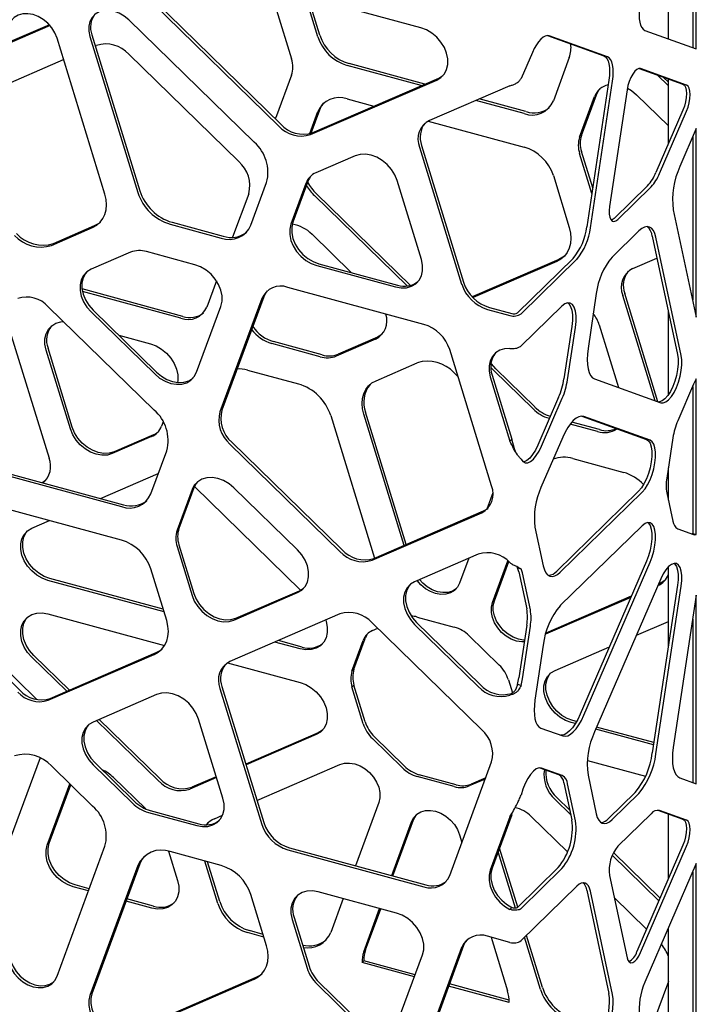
# Model space of a CAD drawing. Header units: millimetres. Extents: x 246 to 4346, y 1072 to 3942.
# Tile 20 of 25: x 3787 to 4033, y 2617 to 2975. Entities that reach past the tile are written whole.
import ezdxf

# ---------------------------------------------------------------- set-up
doc = ezdxf.new("R2010")
doc.units = ezdxf.units.MM
doc.header["$LTSCALE"] = 15

msp = doc.modelspace()

# ---------------------------------------------------------------- linework, layer by layer
for p, q in [((4031.62, 3026.02), (4031.62, 2965.19)), ((4032.94, 2964.72), (4032.94, 3027.32)), ((4022.8, 2968.35), (4022.8, 3017.42)), ((3932.68, 2972.32), (3840.89, 2997.26)), ((3835.06, 2981.46), (3881.04, 2936.59)), ((3835.76, 2982.14), (3881.74, 2937.28)), ((3895.26, 2969.02), (3890.75, 2983.72)), ((3895.96, 2969.71), (3891.74, 2983.45)), ((3880.25, 2978.75), (3885.71, 2960.99)), ((3872.12, 2930.66), (3826.43, 2975.24)), ((3797.82, 2973.12), (3780.49, 2965.63)), ((3797.57, 2973.4), (3780.66, 2966.09)), ((4014.25, 2971.41), (4032.94, 2964.72)), ((3817.8, 2911.83), (3800.35, 2968.62)), ((3812.32, 2969.14), (3829.77, 2912.35)), ((3813.02, 2969.82), (3830.47, 2913.03)), ((3978.83, 2969.48), (3999.26, 2962.16)), ((4000.59, 2961.8), (3979.45, 2969.37)), ((3814.28, 2965.73), (3814.76, 2965.94)), ((3973.3, 2963.37), (3969.19, 2953.87)), ((3774.85, 2948.68), (3802.76, 2960.75)), ((3826.42, 2962.77), (3866.48, 2923.68)), ((3986.74, 2961.48), (3980.93, 2945.74)), ((3932.89, 2951.3), (3905.91, 2958.63)), ((3934.13, 2951.83), (3906.61, 2959.31)), ((4012.16, 2957.54), (4028.08, 2951.83)), ((4029.41, 2951.47), (4012.65, 2957.48)), ((3885.71, 2955.05), (3880.25, 2940.25)), ((3892.54, 2933.47), (3938.51, 2953.34)), ((3893.24, 2934.15), (3939.21, 2954.03)), ((4001.16, 2953.27), (3993.12, 2899.94)), ((3994.44, 2899.58), (4002.49, 2952.91)), ((4022.8, 2951.16), (4018.65, 2955.21)), ((4022.8, 2952.53), (4020.86, 2954.42)), ((4022.8, 2930.16), (4022.8, 2953.72)), ((3965.13, 2951.27), (3935.88, 2938.62)), ((4007.74, 2949.77), (4001.34, 2907.34)), ((3905.91, 2946.43), (3915.57, 2943.8)), ((3970.28, 2941.13), (3952.73, 2945.9)), ((3970.98, 2941.82), (3953.97, 2946.44)), ((3990.49, 2932.51), (3995.94, 2947.31)), ((3991.19, 2933.2), (3996.64, 2947.99)), ((4011.21, 2947.96), (4022.8, 2936.65)), ((3892.31, 2933.82), (3895.26, 2941.82)), ((3892.82, 2933.98), (3895.96, 2942.51)), ((4028.08, 2942.36), (4018.26, 2919.68)), ((4019.59, 2919.32), (4029.41, 2942)), ((3880.25, 2940.25), (3879.76, 2939.2)), ((3935.43, 2938.41), (3970.28, 2928.93)), ((4032.94, 2935.66), (4026.95, 2921.82)), ((4032.94, 2866.99), (4032.94, 2935.66)), ((4031.62, 2932.6), (4031.62, 2873.19)), ((3932.27, 2928.85), (3947.57, 2879.06)), ((3932.97, 2929.53), (3948.27, 2879.74)), ((3908.82, 2925.73), (3894.53, 2919.55)), ((3994.94, 2912.06), (3990.49, 2926.57)), ((3995.24, 2914.05), (3991.19, 2927.26)), ((3932.91, 2888.04), (3924.08, 2916.78)), ((3980.93, 2918.54), (3986.74, 2899.64)), ((3870.89, 2900.52), (3876.61, 2916.03)), ((3890.93, 2915.73), (3885.47, 2900.93)), ((3891.63, 2916.41), (3886.17, 2901.62)), ((4015.18, 2914.84), (4003.05, 2902.99)), ((4004.37, 2902.63), (4016.51, 2914.48)), ((3870.08, 2911.95), (3864.23, 2896.09)), ((3927.72, 2878.38), (3894, 2911.29)), ((3928.91, 2878.58), (3894.7, 2911.97)), ((4024.58, 2906.1), (4032.94, 2866.99)), ((3798.32, 2893.17), (3813.3, 2899.64)), ((3799.02, 2893.85), (3814, 2900.33)), ((3841.53, 2900.86), (3860.05, 2895.83)), ((3842.23, 2901.55), (3860.75, 2896.51)), ((3893.13, 2897.18), (3907.38, 2883.27)), ((4012.05, 2898.39), (4002.28, 2888.85)), ((4016.94, 2896.52), (4026.14, 2853.46)), ((4027.47, 2853.1), (4018.26, 2896.16)), ((3827.06, 2890.65), (3812.78, 2884.47)), ((3850.55, 2886.1), (3832.89, 2890.9)), ((3988.14, 2888.44), (3967.86, 2868.65)), ((3969.19, 2868.29), (3989.46, 2888.08)), ((4009.79, 2884.73), (4018.64, 2888.56)), ((3894.91, 2885.79), (3923.48, 2878.02)), ((3895.61, 2886.47), (3924.18, 2878.71)), ((3982.9, 2888), (3951.44, 2874.4)), ((3982.2, 2887.32), (3951.7, 2874.13)), ((3858.39, 2880.25), (3854.87, 2870.71)), ((3933.79, 2864.42), (3884.29, 2877.88)), ((3846.13, 2867.32), (3809.46, 2877.29)), ((3845.43, 2866.64), (3809.62, 2876.37)), ((3874.85, 2873.8), (3859.64, 2832.56)), ((3875.55, 2874.48), (3860.34, 2833.24)), ((3996.56, 2875.64), (3993.54, 2855.62)), ((4017.96, 2836.63), (4006.18, 2874.96)), ((4018.99, 2836.26), (4006.88, 2875.65)), ((3835.72, 2833.23), (3797.17, 2870.85)), ((3851.15, 2847.02), (3859.98, 2870.96)), ((3957.71, 2870.54), (3965.83, 2868.33)), ((3983.99, 2870.99), (3969.19, 2856.55)), ((3812.78, 2868.92), (3835.89, 2846.36)), ((3813.48, 2869.6), (3836.59, 2847.05)), ((3957.01, 2869.85), (3965.13, 2867.64)), ((4022.8, 2838.86), (4022.8, 2869.1)), ((3782.15, 2865.45), (3797.44, 2815.66)), ((3987.64, 2863.63), (3984.76, 2844.54)), ((3986.09, 2844.18), (3988.96, 2863.27)), ((3997.63, 2864.19), (4004.63, 2841.4)), ((3822.85, 2860.46), (3834.38, 2857.33)), ((3916.95, 2859.75), (3902.66, 2853.57)), ((3896.13, 2852.64), (3878.47, 2857.44)), ((3896.83, 2853.32), (3879.17, 2858.12)), ((3916.25, 2859.06), (3901.96, 2852.89)), ((3805.21, 2826.34), (3796.38, 2855.07)), ((3805.91, 2827.02), (3797.08, 2855.75)), ((3958.47, 2805.6), (3943.23, 2855.22)), ((3916.42, 2843.92), (3931.4, 2850.4)), ((3959.25, 2847.6), (3958.17, 2848.77)), ((3869.67, 2847.74), (3888.19, 2842.71)), ((3944.8, 2846.76), (3946.26, 2845.33)), ((3957.95, 2845.27), (3965.13, 2821.91)), ((3958.65, 2845.95), (3965.83, 2822.59)), ((3973.54, 2833.65), (3959.25, 2847.6)), ((3974.24, 2834.34), (3959.95, 2848.28)), ((3995.91, 2844.53), (4020.02, 2835.89)), ((4031.96, 2842.6), (4026.21, 2829.31)), ((4031.62, 2841.8), (4031.62, 2788.25)), ((4032.94, 2787.89), (4032.94, 2844.57)), ((3982.86, 2837.88), (3975.32, 2820.47)), ((3976.65, 2820.1), (3984.18, 2837.52)), ((3899.95, 2831.22), (3915.89, 2779.36)), ((3926.6, 2783.99), (3911.92, 2831.74)), ((3927.4, 2784.33), (3912.62, 2832.42)), ((3991.32, 2830.98), (4014.79, 2822.57)), ((4016.12, 2822.21), (3992.01, 2830.85)), ((3838.95, 2829), (3838.36, 2827.39)), ((3979.53, 2830.19), (3979.37, 2830.23)), ((3997.03, 2825.43), (3987.07, 2828.14)), ((3997.73, 2826.12), (3987.66, 2828.85)), ((3834.76, 2823.56), (3820.47, 2817.38)), ((3835.46, 2824.24), (3821.17, 2818.07)), ((3863.24, 2820.83), (3903.3, 2781.74)), ((3863.94, 2821.51), (3904, 2782.43)), ((3965.83, 2822.59), (3965.13, 2821.91)), ((3966.78, 2819.14), (3965.83, 2822.59)), ((3984.34, 2823.36), (3976.43, 2805.09)), ((4024.44, 2823.11), (4022.23, 2808.49)), ((3834.46, 2802.69), (3840.27, 2818.44)), ((3967.31, 2817.83), (3966.77, 2819.1)), ((3759.44, 2815.58), (3823.81, 2798.08)), ((3760.14, 2816.26), (3824.51, 2798.77)), ((3988.01, 2815.58), (4006.53, 2810.54)), ((3816.19, 2801.03), (3837.18, 2810.1)), ((4022.8, 2800.42), (4022.8, 2812.24)), ((3823.81, 2785.89), (3759.44, 2803.38)), ((3849.47, 2804.26), (3844.01, 2789.46)), ((3850.17, 2804.94), (3844.71, 2790.15)), ((3850.34, 2805.36), (3888.95, 2767.68)), ((3887.84, 2782.36), (3864.73, 2804.92)), ((3958.94, 2803.06), (3956.78, 2797.19)), ((4011.95, 2803.71), (3982.15, 2774.63)), ((3983.47, 2774.26), (4013.27, 2803.35)), ((4022.23, 2803.07), (4024.44, 2792.75)), ((3914.96, 2778.57), (3954.87, 2795.83)), ((3915.66, 2779.26), (3955.57, 2796.51)), ((3791.21, 2790.22), (3797.63, 2793)), ((3974.24, 2790.61), (3977.26, 2776.49)), ((4013.27, 2791.15), (3983.47, 2762.07)), ((4026.21, 2790.01), (4031.96, 2787.95)), ((4031.62, 2788.25), (4032.94, 2787.89)), ((3844.71, 2784.21), (3850.17, 2766.45)), ((3844.01, 2783.52), (3849.47, 2765.76)), ((3953.59, 2780.77), (3930.47, 2770.77)), ((3950.17, 2779.29), (3946.82, 2770.2)), ((3958.79, 2763.18), (3964.39, 2778.37)), ((3959.49, 2763.86), (3964.73, 2778.08)), ((4014.79, 2778.21), (3990.68, 2722.51)), ((3992.01, 2722.14), (4016.12, 2777.85)), ((3840.27, 2756.59), (3834.46, 2775.49)), ((3967.53, 2776.4), (3967.86, 2775.82)), ((3967.86, 2775.82), (3969.19, 2775.46)), ((3968.36, 2774.31), (3971.24, 2760.85)), ((3972.56, 2760.49), (3969.68, 2773.95)), ((4022.8, 2747.3), (4022.8, 2776.19)), ((3839.29, 2759.77), (3797.04, 2771.25)), ((3839, 2760.72), (3797.74, 2771.93)), ((4020.02, 2771.79), (3995.91, 2716.09)), ((4019.29, 2769.84), (4019.15, 2769.78)), ((3748.22, 2768.92), (3786.77, 2731.3)), ((3864.73, 2756.81), (3887.84, 2766.8)), ((3865.43, 2757.49), (3888.54, 2767.49)), ((4026.14, 2769.48), (4016.94, 2708.44)), ((4018.26, 2708.08), (4027.47, 2769.12)), ((3754.02, 2765.95), (3793.03, 2727.88)), ((4009.1, 2765.05), (3978.1, 2751.65)), ((4009.3, 2765.52), (3978.23, 2752.08)), ((4032.94, 2765.91), (4024.58, 2710.47)), ((4032.94, 2697.23), (4032.94, 2765.91)), ((3797.04, 2759.05), (3839.5, 2747.51)), ((3903.3, 2759.02), (3863.24, 2741.7)), ((3954.87, 2716.9), (3914.96, 2755.85)), ((3931.18, 2755.9), (3954.29, 2733.34)), ((3931.42, 2757.91), (3944.9, 2754.25)), ((4011.15, 2751.3), (4022.8, 2756.33)), ((4031.62, 2757.12), (4031.62, 2697.71)), ((3915.1, 2752.97), (3917.05, 2753.81)), ((3930.47, 2755.22), (3953.59, 2732.66)), ((3971.24, 2754.91), (3968.36, 2735.82)), ((3969.68, 2735.46), (3972.56, 2754.55)), ((3888.82, 2746.3), (3879.65, 2748.8)), ((3889.53, 2746.99), (3880.89, 2749.33)), ((3907.63, 2738.24), (3911.75, 2749.41)), ((3908.33, 2738.92), (3912.45, 2750.09)), ((3950.32, 2751.07), (3961.22, 2740.43)), ((3797.87, 2728.28), (3836.42, 2744.95)), ((3977.26, 2747.72), (3974.24, 2727.7)), ((3981.54, 2738.5), (4001.3, 2747.04)), ((3803.88, 2730.88), (3791.21, 2743.25)), ((3804.85, 2731.3), (3791.91, 2743.93)), ((3797.17, 2727.6), (3835.72, 2744.27)), ((3862.42, 2741.28), (3888.82, 2734.11)), ((3907.63, 2738.24), (3908.33, 2738.92)), ((3964.57, 2735.05), (3966.03, 2730.3)), ((3859.64, 2731.93), (3874.85, 2682.43)), ((3860.34, 2732.62), (3875.55, 2683.11)), ((3907.63, 2732.45), (3908.33, 2733.14)), ((3911.75, 2719.05), (3907.63, 2732.45)), ((3912.45, 2719.73), (3908.33, 2733.14)), ((3969.19, 2732.98), (3967.86, 2733.34)), ((3836.59, 2729.69), (3813.47, 2719.69)), ((3965.83, 2730.13), (3965.13, 2729.44)), ((3837.18, 2698.38), (3814.77, 2720.25)), ((3837.88, 2699.06), (3815.74, 2720.67)), ((3860.68, 2692), (3851.85, 2720.73)), ((3989.36, 2719.85), (3988.07, 2720.2)), ((3976.43, 2717.49), (3984.34, 2714.65)), ((3988.91, 2719.1), (3987.37, 2719.52)), ((4017.38, 2711.37), (3996.34, 2717.08)), ((4017.5, 2712.21), (3996.68, 2717.86)), ((3895.35, 2715.81), (3869, 2704.42)), ((3894.65, 2715.13), (3869.11, 2704.09)), ((3926, 2703.02), (3915.1, 2713.66)), ((3926.7, 2703.71), (3915.8, 2714.35)), ((3794.23, 2706.64), (3782.15, 2673.89)), ((3993.3, 2705.71), (4014.49, 2699.95)), ((3813.3, 2689.09), (3798.32, 2703.71)), ((3813.47, 2704.14), (3827.76, 2690.2)), ((3814.17, 2704.82), (3828.46, 2690.88)), ((3873.08, 2691.16), (3903.29, 2704.22)), ((3943.23, 2663.84), (3958.47, 2705.17)), ((3976.03, 2703), (3982.86, 2700.56)), ((3984.18, 2700.2), (3976.65, 2702.9)), ((3820.9, 2699.49), (3832.63, 2688.05)), ((3858.39, 2699.45), (3848.68, 2695.25)), ((3858.29, 2699.79), (3849.38, 2695.94)), ((3944.9, 2696.19), (3931.42, 2699.85)), ((3945.6, 2696.87), (3932.12, 2700.53)), ((3956.17, 2698.95), (3950.32, 2696.42)), ((3956.34, 2699.4), (3951.02, 2697.1)), ((3993.54, 2700.37), (3996.56, 2686.24)), ((4026.95, 2699.38), (4032.94, 2697.23)), ((3796.81, 2674.9), (3805.02, 2697.17)), ((3797.51, 2675.58), (3805.35, 2696.85)), ((3984.76, 2697.61), (3987.64, 2684.14)), ((3988.96, 2683.78), (3986.09, 2697.25)), ((3987.25, 2685.94), (3981.54, 2691.52)), ((3986.88, 2687.67), (3982.24, 2692.2)), ((4010.73, 2694.09), (4000.95, 2684.55)), ((4002.28, 2684.19), (4012.05, 2693.73)), ((3834.29, 2687.46), (3851.95, 2682.66)), ((3917.4, 2690.45), (3908.9, 2667.4)), ((4018.97, 2687.61), (4028.08, 2684.35)), ((4029.41, 2683.99), (4019.59, 2687.51)), ((3833.59, 2686.78), (3851.25, 2681.98)), ((3857.6, 2684.47), (3860.56, 2685.75)), ((3922.54, 2663.7), (3930.07, 2684.11)), ((3965.13, 2685.24), (3957.95, 2665.78)), ((3965.83, 2685.93), (3958.65, 2666.47)), ((3965.13, 2685.24), (3965.83, 2685.93)), ((3965.83, 2685.93), (3966.09, 2686.88)), ((3972.91, 2685.3), (3986.1, 2672.43)), ((4016.51, 2686.34), (4004.37, 2674.5)), ((4022.8, 2662.68), (4022.8, 2686.24)), ((3854.8, 2682.29), (3855.46, 2683.13)), ((3922.14, 2663.81), (3929.37, 2683.42)), ((3946.82, 2678.68), (3947.67, 2675.91)), ((3800.35, 2627.15), (3817.8, 2674.46)), ((3884.29, 2673.22), (3933.79, 2659.77)), ((3884.99, 2673.9), (3934.49, 2660.45)), ((3967.95, 2652.34), (3961.36, 2673.8)), ((4028.08, 2674.88), (4011.32, 2636.16)), ((4012.65, 2635.8), (4029.41, 2674.52)), ((3840.97, 2672.67), (3844.24, 2662.01)), ((3860.05, 2667.5), (3841.53, 2672.53)), ((3967.16, 2651.95), (3960.86, 2672.45)), ((4019.32, 2654.65), (4002.36, 2671.2)), ((4019.74, 2655.61), (4002.78, 2672.16)), ((3829.77, 2667.44), (3812.32, 2620.13)), ((3830.47, 2668.12), (3813.02, 2620.81)), ((3858.83, 2653.66), (3854.08, 2669.12)), ((3859.53, 2654.34), (3855.07, 2668.85)), ((3982.66, 2666.7), (3967.86, 2652.25)), ((3969.19, 2651.89), (3983.99, 2666.34)), ((4032.94, 2668.18), (4014.25, 2625)), ((4032.94, 2605.58), (4032.94, 2668.18)), ((4001.34, 2663.88), (4007.74, 2633.94)), ((4031.62, 2665.11), (4031.62, 2605.94)), ((3811.81, 2658.24), (3806.24, 2659.75)), ((3812.1, 2659.03), (3806.94, 2660.43)), ((3989.46, 2659.94), (3969.19, 2640.15)), ((3835.51, 2652.67), (3825.75, 2655.32)), ((3876.61, 2638.29), (3870.89, 2656.92)), ((3923.91, 2650.14), (3895.34, 2657.9)), ((3904.48, 2655.42), (3899.95, 2643.14)), ((3993.12, 2658.52), (4001.16, 2620.9)), ((4002.49, 2620.54), (3994.44, 2658.16)), ((4003.05, 2655.88), (4014.87, 2644.35)), ((3834.81, 2651.99), (3825.45, 2654.53)), ((3911.92, 2636.11), (3917.72, 2651.82)), ((3912.62, 2636.8), (3918.12, 2651.71)), ((3965.83, 2652.18), (3965.13, 2651.5)), ((3886.6, 2648.57), (3892.06, 2630.81)), ((3885.9, 2647.88), (3891.36, 2630.12)), ((4022.8, 2597.34), (4022.8, 2644.74)), ((3875.64, 2641.46), (3869.67, 2643.08)), ((3875.35, 2642.41), (3870.37, 2643.77)), ((3965.13, 2639.51), (3957.01, 2641.72)), ((3958.29, 2641.37), (3964.27, 2621.89)), ((3976.24, 2622.4), (3970.42, 2641.36)), ((3976.94, 2623.09), (3971.12, 2642.04)), ((3947.57, 2637.64), (3932.27, 2596.16)), ((3948.27, 2638.32), (3932.97, 2596.84)), ((3924.51, 2611.06), (3933.34, 2634.99)), ((3911.33, 2632.14), (3912.03, 2632.82)), ((3930.38, 2626.96), (3911.33, 2632.14)), ((3930.67, 2627.75), (3912.03, 2632.82)), ((3827.13, 2607.04), (3872.82, 2626.79)), ((3826.43, 2606.36), (3872.12, 2626.11)), ((3894.96, 2624.34), (3909.25, 2610.4)), ((3895.66, 2625.02), (3909.95, 2611.08)), ((3964.87, 2617.58), (3942.83, 2623.57)), ((3964.87, 2618.46), (3943.13, 2624.37)), ((4022.8, 2625.3), (4017.37, 2610.57))]:
    msp.add_line(p, q)
at = {"flags": 128}
for points in [[(3826.43, 2975.24), (3824.77, 2976.62), (3822.95, 2977.69), (3821.04, 2978.41), (3819.13, 2978.73), (3817.31, 2978.65), (3815.65, 2978.17), (3814.22, 2977.32), (3813.1, 2976.12), (3812.32, 2974.64), (3811.92, 2972.93), (3811.92, 2971.07), (3812.32, 2969.14)], [(4012.35, 2980.31), (4012.16, 2978.65), (4012.1, 2977.08), (4012.16, 2975.64), (4012.35, 2974.36), (4012.67, 2973.28), (4013.1, 2972.41), (4013.63, 2971.78), (4014.25, 2971.41)], [(3800.35, 2968.62), (3799.57, 2970.53), (3798.44, 2972.34), (3797.01, 2973.98), (3795.35, 2975.36), (3793.53, 2976.43), (3791.62, 2977.14), (3789.71, 2977.46), (3787.89, 2977.38), (3786.23, 2976.91), (3784.81, 2976.05), (3783.68, 2974.85), (3782.9, 2973.37)], [(3938.51, 2953.34), (3940.05, 2954.27), (3941.27, 2955.57), (3942.11, 2957.17), (3942.55, 2959.02), (3942.55, 2961.03), (3942.11, 2963.11), (3941.27, 2965.18), (3940.05, 2967.14), (3938.51, 2968.9), (3936.72, 2970.39), (3934.74, 2971.55), (3932.68, 2972.32)], [(3979.45, 2969.37), (3978.75, 2969.48), (3977.99, 2969.32), (3977.19, 2968.89), (3976.37, 2968.21), (3975.56, 2967.29), (3974.76, 2966.16), (3974, 2964.84), (3973.3, 2963.37)], [(3999.26, 2962.16), (3999.88, 2961.79), (4000.42, 2961.16), (4000.85, 2960.3), (4001.16, 2959.21), (4001.35, 2957.93), (4001.42, 2956.49), (4001.35, 2954.92), (4001.16, 2953.27)], [(4002.49, 2952.91), (4002.68, 2954.56), (4002.74, 2956.13), (4002.68, 2957.57), (4002.49, 2958.85), (4002.17, 2959.94), (4001.74, 2960.8), (4001.21, 2961.43), (4000.59, 2961.8)], [(4012.65, 2957.48), (4011.99, 2957.51), (4011.27, 2957.18), (4010.52, 2956.5), (4009.79, 2955.52), (4009.11, 2954.28), (4008.52, 2952.85), (4008.06, 2951.32), (4007.74, 2949.77)], [(3939.21, 2954.03), (3940.75, 2954.95), (3940.85, 2955.04)], [(3996.64, 2947.99), (3997.49, 2949.6), (3997.91, 2950.13)], [(4007.85, 2950.41), (4009.41, 2949.46), (4011.21, 2947.96)], [(4028.08, 2951.83), (4028.63, 2951.43), (4029.04, 2950.7), (4029.3, 2949.66), (4029.39, 2948.38), (4029.3, 2946.93), (4029.04, 2945.38), (4028.63, 2943.83), (4028.08, 2942.36)], [(4029.41, 2942), (4029.96, 2943.47), (4030.37, 2945.02), (4030.63, 2946.57), (4030.72, 2948.02), (4030.63, 2949.3), (4030.37, 2950.34), (4029.96, 2951.07), (4029.41, 2951.47)], [(3895.96, 2942.51), (3896.63, 2943.9), (3897.43, 2944.97)], [(3924.08, 2916.78), (3923.24, 2918.84), (3922.02, 2920.8), (3920.48, 2922.56), (3918.68, 2924.05), (3916.71, 2925.21), (3914.65, 2925.98), (3912.59, 2926.33), (3910.62, 2926.25), (3908.82, 2925.73)], [(3813.3, 2899.64), (3814.78, 2900.47), (3816.04, 2901.55), (3817.05, 2902.88), (3817.8, 2904.42), (3818.25, 2906.13), (3818.4, 2907.96), (3818.25, 2909.88), (3817.8, 2911.83)], [(4001.34, 2907.34), (4001.2, 2905.84), (4001.23, 2904.5), (4001.43, 2903.37), (4001.8, 2902.53), (4002.3, 2902.02), (4002.93, 2901.86), (4003.63, 2902.07), (4004.37, 2902.63)], [(4003.05, 2902.99), (4002.3, 2902.43), (4001.98, 2902.29)], [(3814, 2900.33), (3815.48, 2901.15), (3816.14, 2901.66)], [(3885.47, 2900.93), (3885.04, 2899.09), (3885.04, 2897.08), (3885.47, 2894.99), (3886.32, 2892.93), (3887.54, 2890.97), (3889.08, 2889.21), (3890.87, 2887.71), (3892.85, 2886.56), (3894.91, 2885.79)], [(3886.17, 2901.62), (3885.74, 2899.77), (3885.74, 2897.76), (3886.17, 2895.68), (3887.02, 2893.61), (3888.24, 2891.65), (3889.78, 2889.89), (3891.57, 2888.4), (3893.55, 2887.24), (3895.61, 2886.47)], [(3986.74, 2899.64), (3987.2, 2897.66), (3987.35, 2895.72), (3987.2, 2893.87), (3986.74, 2892.14), (3985.99, 2890.59), (3984.97, 2889.25), (3983.69, 2888.15), (3982.2, 2887.32)], [(4018.26, 2896.16), (4017.87, 2897.52), (4017.33, 2898.6), (4016.67, 2899.38), (4015.89, 2899.84), (4015.02, 2899.97), (4014.07, 2899.77), (4013.07, 2899.24), (4012.05, 2898.39)], [(3985.06, 2889.35), (3984.39, 2888.83), (3982.9, 2888)], [(3812.78, 2884.47), (3811.24, 2883.55), (3810.02, 2882.25), (3809.17, 2880.65), (3808.74, 2878.8), (3808.74, 2876.79), (3809.17, 2874.71), (3810.02, 2872.64), (3811.24, 2870.68), (3812.78, 2868.92)], [(3859.98, 2870.96), (3860.41, 2872.81), (3860.41, 2874.81), (3859.98, 2876.9), (3859.14, 2878.96), (3857.92, 2880.92), (3856.38, 2882.68), (3854.58, 2884.18), (3852.61, 2885.33), (3850.55, 2886.1)], [(3923.48, 2878.02), (3925.54, 2877.67), (3927.51, 2877.76), (3929.31, 2878.27), (3930.85, 2879.2), (3932.07, 2880.49), (3932.91, 2882.1), (3933.34, 2883.95), (3933.34, 2885.96), (3932.91, 2888.04)], [(3811.14, 2883.47), (3810.72, 2882.94), (3809.87, 2881.33), (3809.44, 2879.48), (3809.44, 2877.47), (3809.87, 2875.39), (3810.72, 2873.32), (3811.94, 2871.37), (3813.48, 2869.6)], [(3876.82, 2876.62), (3876.15, 2875.71), (3875.55, 2874.48)], [(3988.96, 2863.27), (3989.19, 2865.46), (3989.19, 2867.47), (3988.96, 2869.21), (3988.52, 2870.61), (3987.88, 2871.61), (3987.06, 2872.16), (3986.12, 2872.24), (3985.07, 2871.85), (3983.99, 2870.99)], [(3986.23, 2872.26), (3986.55, 2871.97), (3987.19, 2870.97), (3987.64, 2869.57), (3987.87, 2867.83), (3987.87, 2865.82), (3987.64, 2863.63)], [(3796.38, 2855.07), (3795.95, 2857.15), (3795.95, 2859.16), (3796.38, 2861.01), (3797.22, 2862.62), (3798.44, 2863.91), (3799.98, 2864.84), (3801.78, 2865.36), (3802.7, 2865.45)], [(3918.59, 2860.76), (3918.49, 2860.67), (3916.95, 2859.75)], [(3834.38, 2857.33), (3836.44, 2856.56), (3838.42, 2855.4), (3840.21, 2853.91), (3841.75, 2852.14), (3842.97, 2850.18), (3843.82, 2848.12), (3844.25, 2846.04), (3844.25, 2844.03), (3844.13, 2843.3)], [(3965.13, 2855.65), (3963.2, 2855.53), (3961.44, 2854.99), (3959.94, 2854.05), (3958.75, 2852.75), (3957.93, 2851.15), (3957.52, 2849.32), (3957.53, 2847.33), (3957.95, 2845.27)], [(3993.54, 2855.62), (3993.3, 2853.56), (3993.22, 2851.6), (3993.3, 2849.81), (3993.54, 2848.21), (3993.93, 2846.85), (3994.47, 2845.77), (3995.13, 2844.99), (3995.91, 2844.53)], [(4026.14, 2853.46), (4026.35, 2851.85), (4026.35, 2849.99), (4026.14, 2847.96), (4025.73, 2845.86), (4025.14, 2843.78), (4024.39, 2841.8), (4023.51, 2840.02), (4022.55, 2838.5), (4021.54, 2837.33), (4020.53, 2836.54), (4019.57, 2836.18), (4019.29, 2836.15)], [(4020.02, 2835.89), (4020.9, 2835.81), (4021.86, 2836.18), (4022.87, 2836.97), (4023.87, 2838.14), (4024.84, 2839.66), (4025.71, 2841.44), (4026.46, 2843.42), (4027.06, 2845.5), (4027.47, 2847.6), (4027.68, 2849.63), (4027.68, 2851.49), (4027.47, 2853.1)], [(3959.95, 2848.28), (3958.41, 2850.04), (3958.25, 2850.26)], [(3835.89, 2846.36), (3837.69, 2844.87), (3839.66, 2843.71), (3841.72, 2842.94), (3843.78, 2842.59), (3845.75, 2842.68), (3847.55, 2843.19), (3849.09, 2844.12), (3850.31, 2845.41), (3851.15, 2847.02)], [(3836.59, 2847.05), (3838.39, 2845.55), (3840.36, 2844.4), (3842.42, 2843.63), (3844.48, 2843.28), (3846.45, 2843.36), (3848.25, 2843.88), (3849.79, 2844.8), (3849.89, 2844.88)], [(3911.92, 2831.74), (3911.47, 2833.69), (3911.32, 2835.61), (3911.47, 2837.44), (3911.92, 2839.15), (3912.67, 2840.69), (3913.68, 2842.02), (3914.94, 2843.1), (3916.42, 2843.92)], [(3992.01, 2830.85), (3991.14, 2830.98), (3990.19, 2830.78), (3989.19, 2830.24), (3988.17, 2829.39), (3987.15, 2828.25), (3986.15, 2826.84), (3985.21, 2825.19), (3984.34, 2823.36)], [(3820.47, 2817.38), (3818.67, 2816.87), (3816.7, 2816.78), (3814.64, 2817.13), (3812.58, 2817.9), (3810.61, 2819.06), (3808.81, 2820.55), (3807.27, 2822.31), (3806.05, 2824.27), (3805.21, 2826.34)], [(3821.17, 2818.07), (3819.37, 2817.55), (3817.4, 2817.46), (3815.34, 2817.81), (3813.28, 2818.58), (3811.31, 2819.74), (3809.51, 2821.23), (3807.97, 2823), (3806.75, 2824.95), (3805.91, 2827.02)], [(3969.19, 2815.35), (3969.85, 2814.48), (3970.67, 2814.05), (3971.61, 2814.05), (3972.62, 2814.5), (3973.68, 2815.37), (3974.73, 2816.63), (3975.73, 2818.23), (3976.65, 2820.1)], [(3975.32, 2820.47), (3974.4, 2818.59), (3973.4, 2817), (3972.35, 2815.73), (3971.3, 2814.86), (3970.28, 2814.41), (3970, 2814.37)], [(4014.79, 2822.57), (4015.54, 2822.06), (4016.14, 2821.14), (4016.55, 2819.84), (4016.76, 2818.23), (4016.76, 2816.37), (4016.55, 2814.35), (4016.14, 2812.25), (4015.54, 2810.16), (4014.79, 2808.19), (4013.91, 2806.4), (4012.95, 2804.89), (4011.95, 2803.71)], [(4013.27, 2803.35), (4014.28, 2804.53), (4015.24, 2806.04), (4016.12, 2807.82), (4016.87, 2809.8), (4017.46, 2811.89), (4017.88, 2813.99), (4018.09, 2816.01), (4018.09, 2817.87), (4017.88, 2819.48), (4017.46, 2820.78), (4016.87, 2821.7), (4016.12, 2822.21)], [(3796.18, 2807.58), (3795.73, 2807.24), (3794.99, 2806.79)], [(3864.73, 2804.92), (3862.93, 2806.41), (3860.96, 2807.57), (3858.9, 2808.34), (3856.84, 2808.69), (3854.87, 2808.6), (3853.07, 2808.09), (3851.53, 2807.16), (3850.31, 2805.86), (3849.47, 2804.26)], [(3851.43, 2807.08), (3851.01, 2806.55), (3850.17, 2804.94)], [(3955.57, 2796.51), (3956.75, 2797.17), (3957.21, 2797.52)], [(4016.12, 2777.85), (4016.87, 2779.82), (4017.46, 2781.91), (4017.88, 2784.01), (4018.09, 2786.03), (4018.09, 2787.89), (4017.88, 2789.5), (4017.46, 2790.8), (4016.87, 2791.72), (4016.12, 2792.23), (4015.24, 2792.3), (4014.28, 2791.94), (4013.27, 2791.15)], [(4015.29, 2792.31), (4015.54, 2792.08), (4016.14, 2791.16), (4016.55, 2789.86), (4016.76, 2788.25), (4016.76, 2786.39), (4016.55, 2784.37), (4016.14, 2782.27), (4015.54, 2780.18), (4014.79, 2778.21)], [(3797.04, 2771.25), (3794.98, 2772.02), (3793, 2773.18), (3791.21, 2774.67), (3789.67, 2776.43), (3788.45, 2778.39), (3787.6, 2780.46), (3787.17, 2782.54), (3787.17, 2784.55), (3787.6, 2786.4), (3788.45, 2788), (3789.67, 2789.3), (3791.21, 2790.22)], [(3797.74, 2771.93), (3795.68, 2772.7), (3793.7, 2773.86), (3791.91, 2775.35), (3790.37, 2777.12), (3789.15, 2779.07), (3788.3, 2781.14), (3787.87, 2783.22), (3787.87, 2785.23), (3788.3, 2787.08), (3789.15, 2788.69), (3789.57, 2789.22)], [(3887.84, 2766.8), (3889.38, 2767.73), (3890.6, 2769.03), (3891.45, 2770.63), (3891.88, 2772.48), (3891.88, 2774.49), (3891.45, 2776.57), (3890.6, 2778.64), (3889.38, 2780.59), (3887.84, 2782.36)], [(4027.47, 2769.12), (4027.68, 2771.14), (4027.68, 2773), (4027.47, 2774.61), (4027.06, 2775.91), (4026.46, 2776.83), (4025.71, 2777.34), (4024.84, 2777.41), (4023.87, 2777.05), (4022.87, 2776.26), (4021.86, 2775.08), (4020.9, 2773.57), (4020.02, 2771.79)], [(4024.89, 2777.42), (4025.14, 2777.19), (4025.73, 2776.27), (4026.14, 2774.97), (4026.35, 2773.36), (4026.35, 2771.5), (4026.14, 2769.48)], [(3977.26, 2776.49), (3977.66, 2775.13), (3978.19, 2774.05), (3978.86, 2773.27), (3979.64, 2772.81), (3980.51, 2772.68), (3981.46, 2772.88), (3982.45, 2773.42), (3983.47, 2774.26)], [(3930.47, 2770.77), (3928.93, 2769.85), (3927.72, 2768.55), (3926.87, 2766.94), (3926.44, 2765.1), (3926.44, 2763.09), (3926.87, 2761), (3927.72, 2758.94), (3928.93, 2756.98), (3930.47, 2755.22)], [(3946.82, 2770.2), (3946.04, 2768.72), (3944.91, 2767.52), (3943.49, 2766.66), (3941.83, 2766.19), (3940, 2766.11), (3938.1, 2766.43), (3936.19, 2767.14), (3934.37, 2768.21), (3932.71, 2769.59), (3931.34, 2771.15)], [(3945.68, 2768.25), (3945.61, 2768.2), (3944.19, 2767.35), (3942.53, 2766.87), (3940.7, 2766.79), (3938.8, 2767.11), (3936.89, 2767.83), (3935.07, 2768.9), (3933.41, 2770.28), (3932.26, 2771.54)], [(4021.43, 2771.18), (4020.77, 2770.66), (4019.29, 2769.84)], [(3850.17, 2766.45), (3851.01, 2764.38), (3852.23, 2762.43), (3853.77, 2760.66), (3855.57, 2759.17), (3857.54, 2758.01), (3859.6, 2757.24), (3861.66, 2756.89), (3863.63, 2756.98), (3865.43, 2757.49)], [(3888.54, 2767.49), (3890.08, 2768.41), (3890.18, 2768.5)], [(3928.83, 2769.76), (3928.42, 2769.23), (3927.57, 2767.63), (3927.14, 2765.78), (3927.14, 2763.77), (3927.57, 2761.69), (3928.42, 2759.62), (3929.63, 2757.67), (3931.18, 2755.9)], [(3849.47, 2765.76), (3850.31, 2763.7), (3851.53, 2761.74), (3853.07, 2759.98), (3854.87, 2758.49), (3856.84, 2757.33), (3858.9, 2756.56), (3860.96, 2756.21), (3862.93, 2756.29), (3864.73, 2756.81)], [(3970.32, 2748.83), (3969.42, 2748.85), (3967.52, 2749.17), (3965.61, 2749.88), (3963.78, 2750.95), (3962.12, 2752.33), (3960.7, 2753.97), (3959.57, 2755.78), (3958.79, 2757.68), (3958.39, 2759.61), (3958.39, 2761.47), (3958.79, 2763.18)], [(3970.42, 2749.52), (3970.12, 2749.53), (3968.22, 2749.85), (3966.31, 2750.57), (3964.48, 2751.64), (3962.82, 2753.02), (3961.4, 2754.65), (3960.27, 2756.46), (3959.49, 2758.37), (3959.09, 2760.29), (3959.09, 2762.15), (3959.49, 2763.86)], [(3791.21, 2743.25), (3789.67, 2745.01), (3788.45, 2746.97), (3787.6, 2749.03), (3787.17, 2751.11), (3787.17, 2753.12), (3787.6, 2754.97), (3788.45, 2756.58), (3789.67, 2757.87), (3791.21, 2758.8), (3793, 2759.32), (3794.98, 2759.4), (3797.04, 2759.05)], [(3791.91, 2743.93), (3790.37, 2745.69), (3789.15, 2747.65), (3788.3, 2749.71), (3787.87, 2751.8), (3787.87, 2753.81), (3788.3, 2755.66), (3789.15, 2757.26), (3789.57, 2757.79)], [(3835.72, 2744.27), (3837.21, 2745.1), (3838.49, 2746.2), (3839.51, 2747.54), (3840.27, 2749.1), (3840.72, 2750.82), (3840.88, 2752.67), (3840.72, 2754.61), (3840.27, 2756.59)], [(3898.11, 2756.78), (3898.26, 2756.32), (3898.69, 2754.24), (3898.69, 2752.23), (3898.26, 2750.38), (3897.41, 2748.78), (3896.2, 2747.48), (3894.65, 2746.56), (3892.86, 2746.04), (3890.89, 2745.95), (3888.82, 2746.3)], [(3836.42, 2744.95), (3837.91, 2745.78), (3838.59, 2746.31)], [(3987.37, 2719.52), (3985.31, 2720.29), (3983.34, 2721.45), (3981.54, 2722.94), (3980, 2724.71), (3978.78, 2726.66), (3977.94, 2728.73), (3977.51, 2730.81), (3977.51, 2732.82), (3977.94, 2734.67), (3978.78, 2736.28), (3980, 2737.57), (3981.54, 2738.5)], [(3888.82, 2734.11), (3890.89, 2733.33), (3892.86, 2732.18), (3894.65, 2730.68), (3896.2, 2728.92), (3897.41, 2726.96), (3898.26, 2724.9), (3898.69, 2722.82), (3898.69, 2720.81), (3898.26, 2718.96), (3897.41, 2717.35), (3896.2, 2716.06), (3894.65, 2715.13)], [(3988.07, 2720.2), (3986.01, 2720.98), (3984.04, 2722.13), (3982.24, 2723.63), (3980.7, 2725.39), (3979.48, 2727.35), (3978.64, 2729.41), (3978.21, 2731.49), (3978.21, 2733.5), (3978.64, 2735.35), (3979.48, 2736.96), (3979.9, 2737.49)], [(3851.85, 2720.73), (3851.01, 2722.8), (3849.79, 2724.76), (3848.25, 2726.52), (3846.45, 2728.01), (3844.48, 2729.17), (3842.42, 2729.94), (3840.35, 2730.29), (3838.38, 2730.2), (3836.59, 2729.69)], [(3974.24, 2727.7), (3974.02, 2725.8), (3973.95, 2724), (3974.02, 2722.35), (3974.24, 2720.88), (3974.61, 2719.63), (3975.1, 2718.63), (3975.71, 2717.91), (3976.43, 2717.49)], [(3813.47, 2719.69), (3811.93, 2718.77), (3810.71, 2717.47), (3809.87, 2715.87), (3809.44, 2714.02), (3809.44, 2712.01), (3809.87, 2709.93), (3810.71, 2707.86), (3811.93, 2705.9), (3813.47, 2704.14)], [(3990.68, 2722.51), (3989.81, 2720.67), (3988.86, 2719.03), (3987.87, 2717.61), (3986.85, 2716.47), (3985.82, 2715.62), (3984.83, 2715.09), (3983.88, 2714.88), (3983.69, 2714.88)], [(3984.34, 2714.65), (3985.21, 2714.52), (3986.15, 2714.73), (3987.15, 2715.26), (3988.17, 2716.11), (3989.19, 2717.25), (3990.19, 2718.67), (3991.14, 2720.31), (3992.01, 2722.14)], [(3811.83, 2718.69), (3811.41, 2718.16), (3810.57, 2716.55), (3810.14, 2714.7), (3810.14, 2712.69), (3810.57, 2710.61), (3811.41, 2708.54), (3812.63, 2706.59), (3814.17, 2704.82)], [(3897, 2716.82), (3896.9, 2716.74), (3895.35, 2715.81)], [(4024.58, 2710.47), (4024.34, 2708.41), (4024.26, 2706.46), (4024.34, 2704.66), (4024.58, 2703.06), (4024.97, 2701.71), (4025.51, 2700.62), (4026.17, 2699.84), (4026.95, 2699.38)], [(3903.29, 2704.22), (3904.95, 2704.7), (3906.77, 2704.78), (3908.68, 2704.46), (3910.59, 2703.74), (3912.41, 2702.67), (3914.07, 2701.29), (3915.5, 2699.66), (3916.62, 2697.85), (3917.4, 2695.94), (3917.8, 2694.02), (3917.8, 2692.16), (3917.4, 2690.45)], [(3976.65, 2702.9), (3975.73, 2702.98), (3974.73, 2702.62), (3973.68, 2701.83), (3972.62, 2700.65), (3971.61, 2699.11), (3970.67, 2697.29), (3969.85, 2695.26), (3969.19, 2693.1)], [(3851.25, 2681.98), (3853.31, 2681.63), (3855.28, 2681.71), (3857.07, 2682.23), (3858.62, 2683.16), (3859.83, 2684.45), (3860.68, 2686.06), (3861.11, 2687.91), (3861.11, 2689.92), (3860.68, 2692)], [(3929.37, 2683.42), (3930.15, 2684.91), (3931.28, 2686.11), (3932.71, 2686.96), (3934.37, 2687.44), (3936.19, 2687.52), (3938.1, 2687.2), (3940, 2686.48), (3941.83, 2685.41), (3943.49, 2684.03), (3944.91, 2682.4), (3946.04, 2680.59), (3946.82, 2678.68)], [(3930.07, 2684.11), (3930.85, 2685.59), (3931.22, 2686.06)], [(3996.56, 2686.24), (3996.92, 2684.99), (3997.42, 2684), (3998.03, 2683.28), (3998.75, 2682.85), (3999.55, 2682.73), (4000.42, 2682.92), (4001.34, 2683.41), (4002.28, 2684.19)], [(4028.08, 2684.35), (4028.63, 2683.95), (4029.04, 2683.22), (4029.3, 2682.18), (4029.39, 2680.9), (4029.3, 2679.45), (4029.04, 2677.9), (4028.63, 2676.35), (4028.08, 2674.88)], [(4029.41, 2674.52), (4029.96, 2675.99), (4030.37, 2677.54), (4030.63, 2679.09), (4030.72, 2680.54), (4030.63, 2681.82), (4030.37, 2682.85), (4029.96, 2683.59), (4029.41, 2683.99)], [(3806.24, 2659.75), (3804.18, 2660.52), (3802.21, 2661.68), (3800.41, 2663.17), (3798.87, 2664.93), (3797.65, 2666.89), (3796.81, 2668.96), (3796.38, 2671.04), (3796.38, 2673.05), (3796.81, 2674.9)], [(3806.94, 2660.43), (3804.88, 2661.2), (3802.91, 2662.36), (3801.11, 2663.85), (3799.57, 2665.62), (3798.35, 2667.58), (3797.51, 2669.64), (3797.08, 2671.72), (3797.08, 2673.73), (3797.51, 2675.58)], [(3832.12, 2670.88), (3831.21, 2669.66), (3830.47, 2668.12)], [(3958.65, 2666.47), (3958.23, 2664.64), (3958.22, 2662.66), (3958.63, 2660.6), (3959.45, 2658.56), (3960.64, 2656.61), (3962.14, 2654.86), (3963.9, 2653.36), (3965.83, 2652.18)], [(3957.95, 2665.78), (3957.53, 2663.96), (3957.52, 2661.97), (3957.93, 2659.92), (3958.75, 2657.87), (3959.94, 2655.93), (3961.44, 2654.17), (3963.2, 2652.67), (3965.13, 2651.5)], [(3844.24, 2662.01), (3844.68, 2659.92), (3844.68, 2657.91), (3844.24, 2656.06), (3843.4, 2654.46), (3842.18, 2653.16), (3840.64, 2652.24), (3838.85, 2651.72), (3836.87, 2651.64), (3834.81, 2651.99)], [(3994.44, 2658.16), (3994.13, 2659.25), (3993.7, 2660.11), (3993.17, 2660.74), (3992.54, 2661.11), (3991.84, 2661.22), (3991.08, 2661.05), (3990.28, 2660.63), (3989.46, 2659.94)], [(3895.34, 2657.9), (3893.28, 2658.25), (3891.3, 2658.17), (3889.51, 2657.65), (3887.97, 2656.73), (3886.75, 2655.43), (3885.9, 2653.82), (3885.47, 2651.98), (3885.47, 2649.97), (3885.9, 2647.88)], [(3933.34, 2634.99), (3933.77, 2636.84), (3933.77, 2638.85), (3933.34, 2640.93), (3932.5, 2643), (3931.28, 2644.95), (3929.74, 2646.72), (3927.94, 2648.21), (3925.97, 2649.37), (3923.91, 2650.14)], [(3872.12, 2626.11), (3873.59, 2626.93), (3874.85, 2628.02), (3875.87, 2629.35), (3876.61, 2630.88), (3877.07, 2632.59), (3877.22, 2634.42), (3877.07, 2636.34), (3876.61, 2638.29)], [(3949.54, 2640.46), (3948.87, 2639.55), (3948.27, 2638.32)], [(4007.74, 2633.94), (4008.06, 2633), (4008.52, 2632.37), (4009.11, 2632.1), (4009.79, 2632.18), (4010.52, 2632.63), (4011.27, 2633.42), (4011.99, 2634.49), (4012.65, 2635.8)], [(3782.9, 2631.9), (3783.68, 2629.99), (3784.81, 2628.18), (3786.23, 2626.55), (3787.89, 2625.16), (3789.71, 2624.1), (3791.62, 2623.38), (3793.53, 2623.06), (3795.35, 2623.14), (3797.01, 2623.61), (3798.44, 2624.47), (3799.57, 2625.67), (3800.35, 2627.15)], [(3783.6, 2632.58), (3784.38, 2630.67), (3785.51, 2628.86), (3786.93, 2627.23), (3788.59, 2625.85), (3790.41, 2624.78), (3792.32, 2624.07), (3794.23, 2623.74), (3796.05, 2623.82), (3797.71, 2624.3), (3799.14, 2625.15), (3799.2, 2625.21)], [(3872.82, 2626.79), (3874.29, 2627.61), (3874.96, 2628.13)], [(3812.32, 2620.13), (3811.92, 2618.42), (3811.92, 2616.56), (3812.32, 2614.64), (3813.1, 2612.73), (3814.22, 2610.92), (3815.65, 2609.29), (3817.31, 2607.91), (3819.13, 2606.84), (3821.04, 2606.12), (3822.95, 2605.8), (3824.77, 2605.88), (3826.43, 2606.36)], [(3813.02, 2620.81), (3812.62, 2619.1), (3812.62, 2617.25), (3813.02, 2615.32), (3813.8, 2613.41), (3814.92, 2611.6), (3816.35, 2609.97), (3818.01, 2608.59), (3819.83, 2607.52), (3821.74, 2606.81), (3823.65, 2606.48), (3825.47, 2606.56), (3827.13, 2607.04)]]:
    msp.add_lwpolyline(points, dxfattribs=at)
for centre, radius, start, end in [((3820.24, 2972.52), 7.71, 142.0352, 200.4943), ((3910.41, 2973.89), 15.91, 197.817, 253.5786), ((3911.11, 2974.57), 15.91, 197.817, 253.5786), ((3818.15, 2955.35), 11.11, 41.8611, 107.7298), ((3976.48, 2965.1), 10.88, 340.6122, 7.1662), ((3876.88, 2958.02), 9.32, 341.4132, 18.5868), ((4002.22, 2945.02), 6.68, 101.3448, 159.9751), ((3902.98, 2938.59), 8.37, 69.4895, 157.2757), ((3973.21, 2948.97), 8.37, 249.4895, 337.2757), ((3973.86, 2950.49), 9.13, 251.6654, 307.8963), ((3939.32, 2931.8), 7.64, 116.8013, 202.7049), ((3889.2, 2943.91), 10.96, 221.8611, 287.7298), ((3889.9, 2944.59), 10.96, 221.8611, 287.7298), ((3940.81, 2932.45), 8.36, 141.8296, 200.4), ((3999.32, 2929.54), 9.32, 161.4132, 198.5868), ((4000.02, 2930.23), 9.32, 161.4132, 198.5868), ((3862.66, 2919.75), 14.44, 345.0744, 49.0852), ((3965.78, 2913.67), 15.91, 17.817, 73.5786), ((3858.9, 2914.94), 11.57, 345.0744, 49.0852), ((4052.92, 2909.86), 28.59, 155.2778, 187.5644), ((3897.13, 2913.5), 6.59, 113.2111, 160.2438), ((3897.97, 2914.1), 6.75, 138.8205, 160.0079), ((4003.9, 2925.41), 15.46, 316.8653, 338.2376), ((4005.23, 2925.05), 15.46, 316.8653, 338.2376), ((3906.76, 2924.4), 18.3, 211.1087, 225.7826), ((3907.41, 2925.04), 18.23, 209.3634, 225.8007), ((3846.5, 2917.72), 17.58, 197.817, 253.5786), ((3847.2, 2918.41), 17.58, 197.817, 253.5786), ((3863.04, 2903.81), 8.52, 249.4895, 337.2757), ((3883.88, 2888.03), 13.01, 44.6644, 80.8795), ((3971.5, 2902.47), 21.77, 319.8653, 353.3272), ((3972.82, 2902.11), 21.77, 319.8653, 353.3272), ((4011.9, 2896), 5.06, 5.9751, 51.8131), ((3794.43, 2905.33), 12.77, 221.8611, 287.7298), ((3795.13, 2906.01), 12.77, 221.8611, 287.7298), ((3863.68, 2905.33), 9.29, 251.6626, 307.9565), ((3830.34, 2882.43), 8.85, 73.2222, 111.717), ((4021.4, 2872.73), 25.01, 139.8653, 173.3272), ((4013.23, 2877.91), 7.64, 116.8013, 202.7049), ((4014.72, 2878.56), 8.36, 141.8296, 200.4), ((3881.69, 2870.94), 7.41, 69.4895, 157.2757), ((3926.75, 2886.23), 7.95, 251.1241, 308.008), ((3960.99, 2883.37), 14.09, 197.817, 253.5786), ((3961.69, 2884.05), 14.09, 197.817, 253.5786), ((3789.29, 2863.79), 10.58, 41.8611, 107.7298), ((3848.03, 2873.58), 7.41, 249.4895, 337.2757), ((3848.68, 2875.01), 8.1, 251.687, 307.4451), ((3912.85, 2865.81), 7.55, 296.6906, 18.0935), ((3966.51, 2872.06), 4.62, 252.696, 305.3989), ((3966.52, 2870.53), 2.31, 252.696, 305.3989), ((3984.63, 2860.07), 13.64, 17.5998, 37.4098), ((3804.73, 2858.7), 8.2, 141.209, 201.0206), ((3883.17, 2871.64), 14.1, 214.5362, 253.5345), ((3929.81, 2850.9), 14.09, 17.817, 73.5786), ((3882.39, 2870.84), 13.96, 216.3907, 253.7025), ((3967.68, 2858.15), 2.2, 296.6587, 313.4076), ((3898.69, 2861.11), 8.85, 253.2222, 291.717), ((3899.39, 2861.79), 8.85, 253.2222, 291.717), ((3966.47, 2848.87), 8.34, 141.7561, 200.4736), ((3935.29, 2838.24), 12.77, 41.8611, 107.7298), ((3866.61, 2836.94), 11.23, 74.1851, 93.9473), ((3883.22, 2825.84), 17.58, 17.817, 73.5786), ((3922.37, 2836.05), 10.4, 141.0577, 200.4392), ((3957.74, 2848.65), 27.33, 336.7894, 351.3543), ((3959.07, 2848.29), 27.33, 336.7894, 351.3543), ((4050.12, 2834.79), 19.76, 150.3425, 156.7306), ((3983.83, 2844), 13.62, 225.2073, 253.0717), ((3826.16, 2822.2), 14.6, 345.0744, 49.0852), ((3870.82, 2829.58), 11.57, 165.0744, 229.0852), ((3871.52, 2830.26), 11.57, 165.0744, 229.0852), ((3983.1, 2843.28), 13.57, 225.1815, 254.0194), ((3832.16, 2829.61), 6.59, 293.2111, 340.2438), ((4049.56, 2819.3), 25.41, 156.7845, 171.3564), ((3832.83, 2830.36), 6.66, 293.2518, 309.8664), ((3999.57, 2833.31), 8.28, 252.1297, 303.3257), ((4000.29, 2834.27), 8.55, 252.5721, 294.5249), ((3790.17, 2812.71), 7.86, 310.358, 22.1045), ((3984.82, 2804.97), 11.07, 73.2526, 110.9831), ((4002.1, 2795.31), 15.86, 42.8116, 73.8044), ((4035.7, 2805.78), 13.74, 168.6325, 191.3675), ((3826.74, 2805.92), 8.37, 249.4895, 337.2757), ((3951.42, 2802.65), 7.64, 296.8013, 22.7049), ((4000.35, 2794.08), 26.33, 155.2778, 187.5644), ((3827.38, 2807.44), 9.13, 251.6654, 307.8963), ((4027.88, 2793.03), 3.46, 184.601, 240.9839), ((3852.84, 2786.49), 9.32, 161.4132, 198.5868), ((3853.54, 2787.18), 9.32, 161.4132, 198.5868), ((4031.2, 2790.19), 1.98, 270.6544, 281.9414), ((4032.55, 2789.65), 1.8, 250.8163, 282.6269), ((3819.31, 2770.62), 15.91, 17.817, 73.5786), ((3911.57, 2789.16), 11.11, 221.8611, 287.7298), ((3912.27, 2789.84), 11.11, 221.8611, 287.7298), ((3956.98, 2770.23), 11.07, 42.5083, 107.8236), ((3961.78, 2772.99), 6.71, 11.3795, 24.9883), ((3963.1, 2772.63), 6.71, 11.3795, 24.9883), ((3978.71, 2777.49), 4.47, 275.8819, 320.2137), ((4015.39, 2776.67), 8.17, 295.9062, 335.1433), ((3906.68, 2748.44), 11.11, 41.8611, 107.7298), ((3954.29, 2757.88), 17.2, 350.0557, 9.9443), ((3955.62, 2757.52), 17.2, 350.0557, 9.9443), ((4004.23, 2744.57), 27.15, 139.8653, 173.3272), ((3928.87, 2748.71), 9.55, 74.5221, 87.9279), ((3917.51, 2747.34), 6.13, 113.1957, 160.256), ((3918.35, 2747.95), 6.28, 139.1407, 160.017), ((3941.42, 2742.12), 12.62, 45.1867, 74.0196), ((3892.08, 2754.65), 8.07, 251.5868, 307.5453), ((3866.69, 2734.88), 7.64, 116.8013, 202.7049), ((3868.17, 2735.53), 8.36, 141.8296, 200.4), ((3918, 2735.35), 10.76, 164.4019, 195.5981), ((3918.7, 2736.03), 10.76, 164.4019, 195.5981), ((3952.25, 2731.12), 12.93, 17.7275, 46.1042), ((3941.7, 2739.87), 26.96, 345.994, 351.3706), ((3943.03, 2739.5), 26.96, 345.994, 351.3706), ((3793.95, 2737.68), 10.58, 221.8611, 287.7298), ((3794.65, 2738.36), 10.58, 221.8611, 287.7298), ((3961.89, 2740.13), 11.17, 221.9832, 286.8695), ((3962.59, 2740.82), 11.17, 221.9832, 286.8695), ((3924.77, 2723.67), 12.93, 197.7176, 226.1012), ((3924.07, 2722.98), 12.93, 197.7176, 226.1012), ((3947.29, 2708.15), 11.57, 345.0744, 49.0852), ((4021.88, 2704.13), 28.59, 155.2778, 187.5644), ((3788.81, 2695.19), 12.77, 41.8611, 107.7298), ((3989.97, 2711.59), 27.15, 319.8653, 353.3272), ((3991.3, 2711.23), 27.15, 319.8653, 353.3272), ((3811.11, 2689.57), 13.94, 45.3829, 66.211), ((3934.9, 2711.98), 12.62, 225.2057, 254.0203), ((3935.6, 2712.66), 12.62, 225.2057, 254.0203), ((3989.34, 2700.41), 11.83, 170.2518, 228.736), ((3990.28, 2701.24), 12.1, 175.3699, 228.3389), ((3845.34, 2705.69), 10.96, 221.8611, 287.7298), ((3846.04, 2706.38), 10.96, 221.8611, 287.7298), ((3981.05, 2697.31), 3.72, 4.6177, 60.9743), ((3982.38, 2696.95), 3.72, 4.6177, 60.9743), ((3947.27, 2704.07), 8.23, 253.2212, 291.7299), ((3947.97, 2704.75), 8.23, 253.2212, 291.7299), ((3803.85, 2678.18), 14.44, 345.0744, 49.0852), ((3837.32, 2699.83), 13.57, 225.1815, 254.0194), ((3838.02, 2700.51), 13.57, 225.1815, 254.0194), ((3964.25, 2676.7), 12.2, 44.8145, 77.32), ((4018.99, 2684.44), 3.13, 79.0327, 142.5066), ((3854.52, 2690.19), 7.95, 251.1241, 308.008), ((3860.8, 2676.96), 8.16, 113.1034, 139.2346), ((3965.72, 2680.96), 22.14, 319.8964, 8.2473), ((3997.61, 2687.51), 4.46, 278.4587, 318.5519), ((3888.27, 2686.74), 14.09, 197.817, 253.5786), ((3888.97, 2687.42), 14.09, 197.817, 253.5786), ((3967, 2680.62), 22.19, 319.9511, 8.1926), ((3838.29, 2663.87), 9.24, 69.4895, 157.2757), ((4014.83, 2665.77), 13.61, 140.1512, 187.9925), ((3855.47, 2651.96), 16.19, 17.817, 73.5786), ((3936.39, 2666.71), 7.41, 249.4895, 337.2757), ((3937.04, 2668.14), 8.1, 251.687, 307.4451), ((3988.96, 2658.05), 4.18, 6.4173, 48.9199), ((3894.4, 2651.48), 8.33, 141.7188, 200.5109), ((3838.06, 2660.33), 8.07, 251.5868, 307.5453), ((3874.25, 2658.61), 16.19, 197.817, 253.5786), ((3874.95, 2659.3), 16.19, 197.817, 253.5786), ((3967.11, 2653.05), 1.1, 296.6587, 313.4076), ((3967.68, 2653.49), 2.2, 296.6587, 313.4076), ((3891.64, 2646.5), 8.97, 259.1003, 337.9891), ((3954.41, 2634.77), 7.41, 69.4895, 157.2757), ((3892.13, 2648.14), 9.91, 255.6853, 308.4468), ((3966.51, 2643.92), 4.62, 252.696, 305.3989), ((4006.84, 2628.32), 17.05, 20.6973, 38.1712), ((3921.69, 2632.61), 10.37, 160.2765, 182.65), ((3922.39, 2633.3), 10.37, 160.2765, 182.65), ((4005.75, 2637.64), 5.76, 297.1229, 345.1305), ((3904.61, 2634.36), 13.91, 197.7311, 226.095), ((3905.31, 2635.04), 13.91, 197.7311, 226.095), ((3993.68, 2628.47), 17.58, 197.817, 253.5786), ((4035.07, 2615.42), 22.92, 155.2778, 187.5644), ((3951.85, 2617.97), 13.02, 358.2959, 17.5065), ((3992.98, 2627.78), 17.58, 197.817, 253.5786), ((3978.44, 2617.88), 22.92, 335.2778, 7.5644), ((3979.77, 2617.52), 22.92, 335.2778, 7.5644)]:
    msp.add_arc(centre, radius, start, end)
for points in [[(3965.13, 2951.27), (3965.5, 2951.36), (3966.24, 2951.54), (3967.44, 2952.1), (3968.52, 2952.88), (3968.96, 2953.54), (3969.19, 2953.87)], [(3967.83, 2816.96), (3967.38, 2817.7), (3966.47, 2819.19), (3965.58, 2821), (3965.13, 2821.91)], [(3965.13, 2685.24), (3965.58, 2685.98), (3966.47, 2687.44), (3967.38, 2689.24), (3967.83, 2690.14)]]:
    msp.add_open_spline(points, degree=3)
for points, knots in [([(3965.13, 2855.65), (3965.35, 2855.63), (3965.84, 2855.58), (3966.73, 2855.61), (3967.77, 2855.77), (3968.35, 2856.04), (3968.66, 2856.18)], [0, 0, 0, 0, 0.189999, 0.419983, 0.690002, 1, 1, 1, 1]), ([(3969.19, 2815.35), (3969.02, 2815.52), (3968.62, 2815.93), (3968.12, 2816.59), (3967.83, 2816.96)], [0, 0, 0, 0, 0.435786, 1, 1, 1, 1]), ([(3965.13, 2777.71), (3965.41, 2777.51), (3965.92, 2777.15), (3966.79, 2776.73), (3967.62, 2776.38), (3968.5, 2775.86), (3968.92, 2775.62), (3969.19, 2775.46)], [0, 0, 0, 0, 0.176637, 0.319512, 0.503709, 0.685273, 1, 1, 1, 1]), ([(3969.19, 2732.98), (3968.92, 2732.43), (3968.5, 2731.58), (3967.63, 2730.58), (3966.81, 2730.05), (3965.94, 2729.66), (3965.42, 2729.52), (3965.13, 2729.44)], [0, 0, 0, 0, 0.317947, 0.494109, 0.674684, 0.819297, 1, 1, 1, 1]), ([(3967.86, 2733.34), (3967.72, 2732.89), (3967.52, 2732.19), (3967.11, 2731.34), (3966.53, 2730.67), (3966.1, 2730.33), (3965.83, 2730.13)], [0, 0, 0, 0, 0.343517, 0.5303, 0.703913, 1, 1, 1, 1]), ([(3967.83, 2690.14), (3968.05, 2690.56), (3968.55, 2691.5), (3968.96, 2692.53), (3969.19, 2693.1)], [0, 0, 0, 0, 0.4414293, 1, 1, 1, 1]), ([(3967.6, 2652.07), (3967.5, 2652.03), (3967.29, 2651.95), (3966.87, 2651.91), (3966.35, 2651.97), (3966.01, 2652.11), (3965.83, 2652.18)], [0, 0, 0, 0, 0.195347, 0.4266711, 0.6947431, 1, 1, 1, 1]), ([(3968.66, 2651.53), (3968.47, 2651.44), (3968.06, 2651.27), (3967.22, 2651.15), (3966.18, 2651.18), (3965.49, 2651.39), (3965.13, 2651.5)], [0, 0, 0, 0, 0.197132, 0.429451, 0.697068, 1, 1, 1, 1])]:
    msp.add_open_spline(points, degree=3, knots=knots)

doc.saveas('drawing.dxf')
